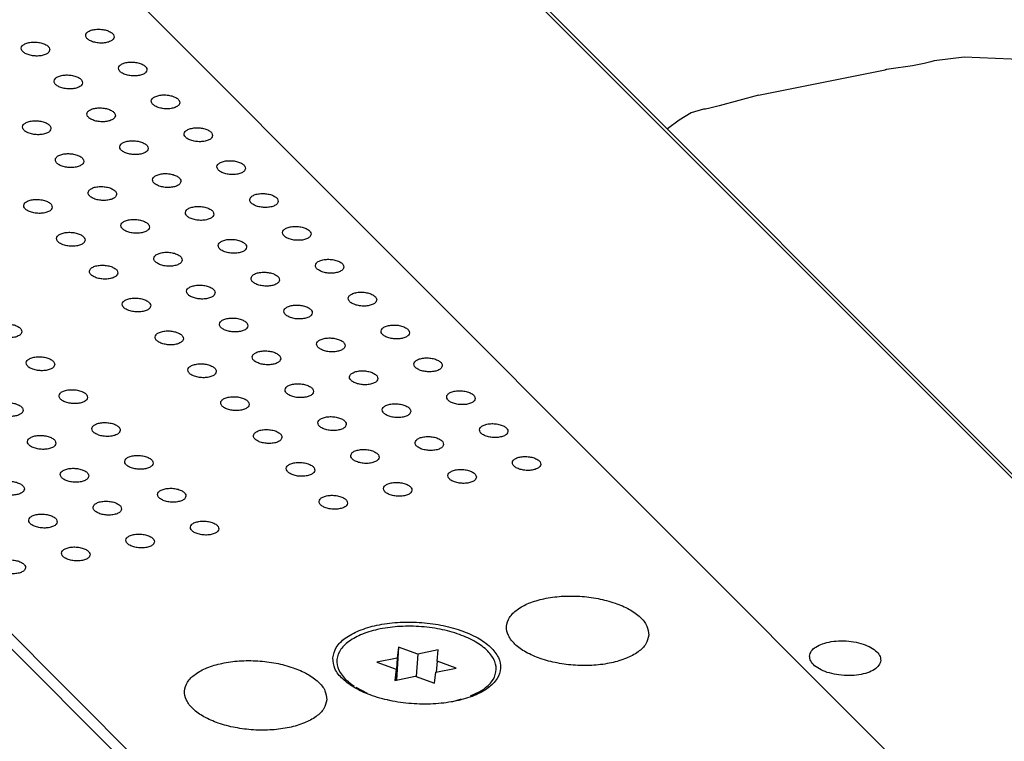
# Model space of a CAD drawing. Header units: inches. Extents: x 155 to 996, y 103 to 697.
# Tile 75 of 81: x 799 to 834, y 469 to 494. Entities that reach past the tile are written whole.
import ezdxf

# ---------------------------------------------------------------- set-up
doc = ezdxf.new("R2010")
doc.units = ezdxf.units.IN

# ---------------------------------------------------------------- blocks, each defined once
blk = doc.blocks.new('E8021-26512__42', base_point=(755.544, 434.652))
at = {"color": 7, "linetype": 'Continuous'}
blk.add_line((826.061, 445.397), (777.792, 493.713), dxfattribs=at)
blk = doc.blocks.new('E8021-66412_MUXIP01_6', base_point=(755.544, 434.652))
blk.add_blockref('E8021-26512__42', (755.544, 434.652))
blk = doc.blocks.new('E8021-24140', base_point=(199.013, 250.256))
at = {"color": 7, "linetype": 'Continuous'}
for p, q in [((732.973, 579.706), (944.082, 368.397)), ((944.918, 367.702), (733.809, 579.011))]:
    blk.add_line(p, q, dxfattribs=at)
blk.add_open_spline([(827.147, 472.096), (827.155, 472.035), (827.172, 471.903), (827.333, 471.736), (827.558, 471.597), (827.85, 471.489), (828.182, 471.423), (828.531, 471.401), (828.87, 471.427), (829.171, 471.497), (829.415, 471.608), (829.586, 471.754), (829.662, 471.94), (829.61, 472.135), (829.458, 472.301), (829.23, 472.441), (828.939, 472.548), (828.606, 472.615), (828.257, 472.636), (827.919, 472.611), (827.616, 472.54), (827.376, 472.429), (827.196, 472.284), (827.162, 472.154), (827.147, 472.096)], degree=3, knots=[0, 0, 0, 0, 0.178042, 0.393565, 0.660529, 0.97402, 1.318835, 1.674622, 2.019437, 2.332928, 2.599892, 2.815415, 2.993457, 3.171499, 3.387022, 3.653986, 3.967477, 4.312292, 4.668079, 5.012894, 5.326385, 5.593349, 5.808872, 5.986914, 5.986914, 5.986914, 5.986914], dxfattribs=at)
blk = doc.blocks.new('E6978-24992', base_point=(812.281, 434.756))
at = {"color": 7, "linetype": 'Continuous'}
for p, q in [((832.568, 493.094), (831.521, 492.968)), ((836.536, 492.926), (832.568, 493.094)), ((830.756, 492.797), (829.934, 492.675)), ((831.164, 492.873), (830.756, 492.797)), ((831.401, 492.931), (831.164, 492.873)), ((831.521, 492.968), (831.401, 492.931)), ((825.349, 491.764), (829.797, 492.656)), ((829.934, 492.675), (829.797, 492.656)), ((825.349, 491.764), (823.969, 491.388)), ((823.969, 491.388), (823.649, 491.309)), ((822.992, 491.141), (822.57, 490.885)), ((823.428, 491.269), (822.992, 491.141)), ((823.497, 491.279), (823.428, 491.269)), ((823.649, 491.309), (823.497, 491.279)), ((822.57, 490.885), (822.156, 490.581))]:
    blk.add_line(p, q, dxfattribs=at)
blk.add_open_spline([(829.797, 492.656), (829.81, 492.659), (829.837, 492.666), (829.862, 492.679), (829.875, 492.685)], degree=3, knots=[0, 0, 0, 0, 0.04125826, 0.08332157, 0.08332157, 0.08332157, 0.08332157], dxfattribs=at)
blk = doc.blocks.new('E8021-64140', base_point=(199.013, 250.256))
for name, p in [('E8021-24140', (199.013, 250.256)), ('E6978-24992', (812.281, 434.756))]:
    blk.add_blockref(name, p)
blk = doc.blocks.new('E8021-26512__46', base_point=(778.142, 439.185))
at = {"color": 7, "linetype": 'Continuous'}
for p, q in [((848.659, 449.93), (800.389, 498.245)), ((778.431, 493.607), (826.311, 445.681))]:
    blk.add_line(p, q, dxfattribs=at)
for points, knots in [([(802.743, 493.804), (802.737, 493.833), (802.724, 493.901), (802.628, 493.977), (802.501, 494.036), (802.343, 494.072), (802.174, 494.083), (802.013, 494.066), (801.878, 494.023), (801.779, 493.96), (801.732, 493.866), (801.767, 493.767), (801.857, 493.692), (801.986, 493.633), (802.144, 493.597), (802.313, 493.586), (802.475, 493.603), (802.608, 493.646), (802.712, 493.709), (802.733, 493.775), (802.743, 493.804)], [0, 0, 0, 0, 0.088201, 0.201564, 0.345167, 0.510862, 0.68451, 0.850206, 0.993808, 1.107172, 1.195372, 1.283573, 1.396937, 1.540539, 1.706235, 1.879883, 2.045578, 2.189181, 2.302544, 2.390745, 2.390745, 2.390745, 2.390745]), ([(800.483, 493.35), (800.477, 493.38), (800.465, 493.448), (800.368, 493.524), (800.241, 493.583), (800.083, 493.619), (799.914, 493.629), (799.753, 493.613), (799.618, 493.57), (799.519, 493.506), (799.472, 493.413), (799.507, 493.314), (799.598, 493.239), (799.727, 493.18), (799.884, 493.143), (800.053, 493.133), (800.215, 493.15), (800.348, 493.192), (800.453, 493.256), (800.474, 493.322), (800.483, 493.35)], [0, 0, 0, 0, 0.088201, 0.201564, 0.345167, 0.510862, 0.68451, 0.850206, 0.993808, 1.107172, 1.195372, 1.283573, 1.396937, 1.540539, 1.706235, 1.879883, 2.045578, 2.189181, 2.302544, 2.390745, 2.390745, 2.390745, 2.390745]), ([(803.894, 492.651), (803.889, 492.681), (803.876, 492.748), (803.78, 492.824), (803.653, 492.883), (803.494, 492.92), (803.326, 492.93), (803.165, 492.913), (803.029, 492.87), (802.931, 492.807), (802.884, 492.713), (802.919, 492.615), (803.009, 492.539), (803.138, 492.48), (803.296, 492.444), (803.464, 492.433), (803.626, 492.45), (803.759, 492.493), (803.864, 492.556), (803.885, 492.622), (803.894, 492.651)], [0, 0, 0, 0, 0.088201, 0.201564, 0.345167, 0.510862, 0.68451, 0.850206, 0.993808, 1.107172, 1.195372, 1.283573, 1.396937, 1.540539, 1.706235, 1.879883, 2.045578, 2.189181, 2.302544, 2.390745, 2.390745, 2.390745, 2.390745]), ([(801.634, 492.198), (801.629, 492.227), (801.616, 492.295), (801.52, 492.371), (801.393, 492.43), (801.235, 492.466), (801.066, 492.477), (800.905, 492.46), (800.77, 492.417), (800.671, 492.354), (800.624, 492.26), (800.659, 492.161), (800.749, 492.086), (800.878, 492.027), (801.036, 491.99), (801.205, 491.98), (801.366, 491.997), (801.499, 492.04), (801.604, 492.103), (801.625, 492.169), (801.634, 492.198)], [0, 0, 0, 0, 0.088201, 0.201564, 0.345167, 0.510862, 0.68451, 0.850206, 0.993808, 1.107172, 1.195372, 1.283573, 1.396937, 1.540539, 1.706235, 1.879883, 2.045578, 2.189181, 2.302544, 2.390745, 2.390745, 2.390745, 2.390745]), ([(805.046, 491.498), (805.04, 491.528), (805.028, 491.596), (804.931, 491.671), (804.805, 491.73), (804.646, 491.767), (804.478, 491.777), (804.316, 491.76), (804.181, 491.718), (804.082, 491.654), (804.035, 491.56), (804.07, 491.462), (804.161, 491.386), (804.29, 491.327), (804.448, 491.291), (804.616, 491.281), (804.778, 491.297), (804.911, 491.34), (805.016, 491.404), (805.037, 491.469), (805.046, 491.498)], [0, 0, 0, 0, 0.088201, 0.201564, 0.345167, 0.510862, 0.68451, 0.850206, 0.993808, 1.107172, 1.195372, 1.283573, 1.396937, 1.540539, 1.706235, 1.879883, 2.045578, 2.189181, 2.302544, 2.390745, 2.390745, 2.390745, 2.390745]), ([(802.786, 491.045), (802.781, 491.075), (802.768, 491.142), (802.672, 491.218), (802.545, 491.277), (802.386, 491.314), (802.218, 491.324), (802.057, 491.307), (801.921, 491.264), (801.822, 491.201), (801.776, 491.107), (801.811, 491.009), (801.901, 490.933), (802.03, 490.874), (802.188, 490.838), (802.356, 490.827), (802.518, 490.844), (802.651, 490.887), (802.756, 490.95), (802.777, 491.016), (802.786, 491.045)], [0, 0, 0, 0, 0.088201, 0.201564, 0.345167, 0.510862, 0.68451, 0.850206, 0.993808, 1.107172, 1.195372, 1.283573, 1.396937, 1.540539, 1.706235, 1.879883, 2.045578, 2.189181, 2.302544, 2.390745, 2.390745, 2.390745, 2.390745]), ([(800.526, 490.592), (800.521, 490.621), (800.508, 490.689), (800.412, 490.765), (800.285, 490.824), (800.126, 490.86), (799.958, 490.871), (799.797, 490.854), (799.662, 490.811), (799.563, 490.747), (799.516, 490.654), (799.551, 490.555), (799.641, 490.48), (799.77, 490.421), (799.928, 490.384), (800.096, 490.374), (800.258, 490.391), (800.391, 490.434), (800.496, 490.497), (800.517, 490.563), (800.526, 490.592)], [0, 0, 0, 0, 0.088201, 0.201564, 0.345167, 0.510862, 0.68451, 0.850206, 0.993808, 1.107172, 1.195372, 1.283573, 1.396937, 1.540539, 1.706235, 1.879883, 2.045578, 2.189181, 2.302544, 2.390745, 2.390745, 2.390745, 2.390745]), ([(806.198, 490.345), (806.192, 490.375), (806.179, 490.443), (806.083, 490.519), (805.956, 490.578), (805.798, 490.614), (805.629, 490.624), (805.468, 490.608), (805.333, 490.565), (805.234, 490.501), (805.187, 490.408), (805.222, 490.309), (805.312, 490.234), (805.441, 490.175), (805.599, 490.138), (805.768, 490.128), (805.93, 490.145), (806.063, 490.187), (806.167, 490.251), (806.188, 490.317), (806.198, 490.345)], [0, 0, 0, 0, 0.088201, 0.201564, 0.345167, 0.510862, 0.68451, 0.850206, 0.993808, 1.107172, 1.195372, 1.283573, 1.396937, 1.540539, 1.706235, 1.879883, 2.045578, 2.189181, 2.302544, 2.390745, 2.390745, 2.390745, 2.390745]), ([(803.938, 489.892), (803.932, 489.922), (803.92, 489.99), (803.823, 490.065), (803.696, 490.124), (803.538, 490.161), (803.369, 490.171), (803.208, 490.154), (803.073, 490.112), (802.974, 490.048), (802.927, 489.954), (802.962, 489.856), (803.053, 489.78), (803.182, 489.721), (803.339, 489.685), (803.508, 489.675), (803.67, 489.691), (803.803, 489.734), (803.908, 489.797), (803.929, 489.863), (803.938, 489.892)], [0, 0, 0, 0, 0.088201, 0.201564, 0.345167, 0.510862, 0.68451, 0.850206, 0.993808, 1.107172, 1.195372, 1.283573, 1.396937, 1.540539, 1.706235, 1.879883, 2.045578, 2.189181, 2.302544, 2.390745, 2.390745, 2.390745, 2.390745]), ([(801.678, 489.439), (801.672, 489.469), (801.66, 489.536), (801.563, 489.612), (801.437, 489.671), (801.278, 489.708), (801.11, 489.718), (800.949, 489.701), (800.813, 489.658), (800.714, 489.595), (800.667, 489.501), (800.703, 489.403), (800.793, 489.327), (800.922, 489.268), (801.08, 489.232), (801.248, 489.221), (801.41, 489.238), (801.543, 489.281), (801.648, 489.344), (801.669, 489.41), (801.678, 489.439)], [0, 0, 0, 0, 0.088201, 0.201564, 0.345167, 0.510862, 0.68451, 0.850206, 0.993808, 1.107172, 1.195372, 1.283573, 1.396937, 1.540539, 1.706235, 1.879883, 2.045578, 2.189181, 2.302544, 2.390745, 2.390745, 2.390745, 2.390745]), ([(807.349, 489.193), (807.344, 489.222), (807.331, 489.29), (807.235, 489.366), (807.108, 489.425), (806.949, 489.461), (806.781, 489.472), (806.62, 489.455), (806.484, 489.412), (806.386, 489.349), (806.339, 489.255), (806.374, 489.156), (806.464, 489.081), (806.593, 489.022), (806.751, 488.985), (806.919, 488.975), (807.081, 488.992), (807.214, 489.035), (807.319, 489.098), (807.34, 489.164), (807.349, 489.193)], [0, 0, 0, 0, 0.088201, 0.201564, 0.345167, 0.510862, 0.68451, 0.850206, 0.993808, 1.107172, 1.195372, 1.283573, 1.396937, 1.540539, 1.706235, 1.879883, 2.045578, 2.189181, 2.302544, 2.390745, 2.390745, 2.390745, 2.390745]), ([(805.089, 488.739), (805.084, 488.769), (805.071, 488.837), (804.975, 488.913), (804.848, 488.972), (804.69, 489.008), (804.521, 489.018), (804.36, 489.002), (804.225, 488.959), (804.126, 488.895), (804.079, 488.802), (804.114, 488.703), (804.204, 488.628), (804.333, 488.569), (804.491, 488.532), (804.66, 488.522), (804.821, 488.539), (804.954, 488.581), (805.059, 488.645), (805.08, 488.711), (805.089, 488.739)], [0, 0, 0, 0, 0.088201, 0.201564, 0.345167, 0.510862, 0.68451, 0.850206, 0.993808, 1.107172, 1.195372, 1.283573, 1.396937, 1.540539, 1.706235, 1.879883, 2.045578, 2.189181, 2.302544, 2.390745, 2.390745, 2.390745, 2.390745]), ([(802.83, 488.286), (802.824, 488.316), (802.811, 488.384), (802.715, 488.459), (802.588, 488.518), (802.43, 488.555), (802.261, 488.565), (802.1, 488.548), (801.965, 488.506), (801.866, 488.442), (801.819, 488.348), (801.854, 488.25), (801.944, 488.174), (802.073, 488.115), (802.231, 488.079), (802.4, 488.069), (802.562, 488.085), (802.695, 488.128), (802.8, 488.191), (802.821, 488.257), (802.83, 488.286)], [0, 0, 0, 0, 0.088201, 0.201564, 0.345167, 0.510862, 0.68451, 0.850206, 0.993808, 1.107172, 1.195372, 1.283573, 1.396937, 1.540539, 1.706235, 1.879883, 2.045578, 2.189181, 2.302544, 2.390745, 2.390745, 2.390745, 2.390745]), ([(808.501, 488.04), (808.495, 488.07), (808.483, 488.137), (808.386, 488.213), (808.26, 488.272), (808.101, 488.309), (807.933, 488.319), (807.771, 488.302), (807.636, 488.259), (807.537, 488.196), (807.49, 488.102), (807.525, 488.004), (807.616, 487.928), (807.745, 487.869), (807.903, 487.833), (808.071, 487.822), (808.233, 487.839), (808.366, 487.882), (808.471, 487.945), (808.492, 488.011), (808.501, 488.04)], [0, 0, 0, 0, 0.088201, 0.201564, 0.345167, 0.510862, 0.68451, 0.850206, 0.993808, 1.107172, 1.195372, 1.283573, 1.396937, 1.540539, 1.706235, 1.879883, 2.045578, 2.189181, 2.302544, 2.390745, 2.390745, 2.390745, 2.390745]), ([(800.57, 487.833), (800.564, 487.862), (800.552, 487.93), (800.455, 488.006), (800.329, 488.065), (800.17, 488.101), (800.002, 488.112), (799.84, 488.095), (799.705, 488.052), (799.606, 487.989), (799.559, 487.895), (799.594, 487.796), (799.685, 487.721), (799.814, 487.662), (799.972, 487.626), (800.14, 487.615), (800.302, 487.632), (800.435, 487.675), (800.54, 487.738), (800.561, 487.804), (800.57, 487.833)], [0, 0, 0, 0, 0.088201, 0.201564, 0.345167, 0.510862, 0.68451, 0.850206, 0.993808, 1.107172, 1.195372, 1.283573, 1.396937, 1.540539, 1.706235, 1.879883, 2.045578, 2.189181, 2.302544, 2.390745, 2.390745, 2.390745, 2.390745]), ([(806.241, 487.587), (806.236, 487.616), (806.223, 487.684), (806.127, 487.76), (806, 487.819), (805.841, 487.855), (805.673, 487.866), (805.512, 487.849), (805.376, 487.806), (805.277, 487.742), (805.231, 487.649), (805.266, 487.55), (805.356, 487.475), (805.485, 487.416), (805.643, 487.379), (805.811, 487.369), (805.973, 487.386), (806.106, 487.429), (806.211, 487.492), (806.232, 487.558), (806.241, 487.587)], [0, 0, 0, 0, 0.088201, 0.201564, 0.345167, 0.510862, 0.68451, 0.850206, 0.993808, 1.107172, 1.195372, 1.283573, 1.396937, 1.540539, 1.706235, 1.879883, 2.045578, 2.189181, 2.302544, 2.390745, 2.390745, 2.390745, 2.390745]), ([(803.981, 487.133), (803.976, 487.163), (803.963, 487.231), (803.867, 487.307), (803.74, 487.365), (803.581, 487.402), (803.413, 487.412), (803.252, 487.396), (803.117, 487.353), (803.018, 487.289), (802.971, 487.196), (803.006, 487.097), (803.096, 487.022), (803.225, 486.963), (803.383, 486.926), (803.551, 486.916), (803.713, 486.933), (803.846, 486.975), (803.951, 487.039), (803.972, 487.104), (803.981, 487.133)], [0, 0, 0, 0, 0.088201, 0.201564, 0.345167, 0.510862, 0.68451, 0.850206, 0.993808, 1.107172, 1.195372, 1.283573, 1.396937, 1.540539, 1.706235, 1.879883, 2.045578, 2.189181, 2.302544, 2.390745, 2.390745, 2.390745, 2.390745]), ([(801.722, 486.68), (801.716, 486.71), (801.703, 486.778), (801.607, 486.853), (801.48, 486.912), (801.322, 486.949), (801.153, 486.959), (800.992, 486.942), (800.857, 486.9), (800.758, 486.836), (800.711, 486.742), (800.746, 486.644), (800.836, 486.568), (800.965, 486.509), (801.123, 486.473), (801.292, 486.462), (801.454, 486.479), (801.587, 486.522), (801.691, 486.585), (801.712, 486.651), (801.722, 486.68)], [0, 0, 0, 0, 0.088201, 0.201564, 0.345167, 0.510862, 0.68451, 0.850206, 0.993808, 1.107172, 1.195372, 1.283573, 1.396937, 1.540539, 1.706235, 1.879883, 2.045578, 2.189181, 2.302544, 2.390745, 2.390745, 2.390745, 2.390745]), ([(809.653, 486.887), (809.647, 486.917), (809.634, 486.985), (809.538, 487.06), (809.411, 487.119), (809.253, 487.156), (809.084, 487.166), (808.923, 487.149), (808.788, 487.107), (808.689, 487.043), (808.642, 486.949), (808.677, 486.851), (808.767, 486.775), (808.896, 486.716), (809.054, 486.68), (809.223, 486.67), (809.384, 486.686), (809.518, 486.729), (809.622, 486.792), (809.643, 486.858), (809.653, 486.887)], [0, 0, 0, 0, 0.088201, 0.201564, 0.345167, 0.510862, 0.68451, 0.850206, 0.993808, 1.107172, 1.195372, 1.283573, 1.396937, 1.540539, 1.706235, 1.879883, 2.045578, 2.189181, 2.302544, 2.390745, 2.390745, 2.390745, 2.390745]), ([(807.393, 486.434), (807.387, 486.464), (807.375, 486.531), (807.278, 486.607), (807.151, 486.666), (806.993, 486.703), (806.824, 486.713), (806.663, 486.696), (806.528, 486.653), (806.429, 486.59), (806.382, 486.496), (806.417, 486.398), (806.508, 486.322), (806.637, 486.263), (806.794, 486.227), (806.963, 486.216), (807.125, 486.233), (807.258, 486.276), (807.363, 486.339), (807.384, 486.405), (807.393, 486.434)], [0, 0, 0, 0, 0.088201, 0.201564, 0.345167, 0.510862, 0.68451, 0.850206, 0.993808, 1.107172, 1.195372, 1.283573, 1.396937, 1.540539, 1.706235, 1.879883, 2.045578, 2.189181, 2.302544, 2.390745, 2.390745, 2.390745, 2.390745]), ([(805.133, 485.981), (805.127, 486.01), (805.115, 486.078), (805.018, 486.154), (804.892, 486.213), (804.733, 486.249), (804.565, 486.26), (804.404, 486.243), (804.268, 486.2), (804.169, 486.136), (804.122, 486.043), (804.158, 485.944), (804.248, 485.869), (804.377, 485.81), (804.535, 485.773), (804.703, 485.763), (804.865, 485.78), (804.998, 485.823), (805.103, 485.886), (805.124, 485.952), (805.133, 485.981)], [0, 0, 0, 0, 0.088201, 0.201564, 0.345167, 0.510862, 0.68451, 0.850206, 0.993808, 1.107172, 1.195372, 1.283573, 1.396937, 1.540539, 1.706235, 1.879883, 2.045578, 2.189181, 2.302544, 2.390745, 2.390745, 2.390745, 2.390745]), ([(802.873, 485.527), (802.868, 485.557), (802.855, 485.625), (802.759, 485.701), (802.632, 485.759), (802.473, 485.796), (802.305, 485.806), (802.144, 485.79), (802.008, 485.747), (801.91, 485.683), (801.863, 485.59), (801.898, 485.491), (801.988, 485.416), (802.117, 485.357), (802.275, 485.32), (802.443, 485.31), (802.605, 485.326), (802.738, 485.369), (802.843, 485.433), (802.864, 485.498), (802.873, 485.527)], [0, 0, 0, 0, 0.088201, 0.201564, 0.345167, 0.510862, 0.68451, 0.850206, 0.993808, 1.107172, 1.195372, 1.283573, 1.396937, 1.540539, 1.706235, 1.879883, 2.045578, 2.189181, 2.302544, 2.390745, 2.390745, 2.390745, 2.390745]), ([(810.804, 485.734), (810.799, 485.764), (810.786, 485.832), (810.69, 485.908), (810.563, 485.967), (810.404, 486.003), (810.236, 486.013), (810.075, 485.997), (809.939, 485.954), (809.841, 485.89), (809.794, 485.797), (809.829, 485.698), (809.919, 485.623), (810.048, 485.564), (810.206, 485.527), (810.374, 485.517), (810.536, 485.534), (810.669, 485.576), (810.774, 485.64), (810.795, 485.706), (810.804, 485.734)], [0, 0, 0, 0, 0.088201, 0.201564, 0.345167, 0.510862, 0.68451, 0.850206, 0.993808, 1.107172, 1.195372, 1.283573, 1.396937, 1.540539, 1.706235, 1.879883, 2.045578, 2.189181, 2.302544, 2.390745, 2.390745, 2.390745, 2.390745]), ([(808.544, 485.281), (808.539, 485.311), (808.526, 485.379), (808.43, 485.454), (808.303, 485.513), (808.145, 485.55), (807.976, 485.56), (807.815, 485.543), (807.68, 485.501), (807.581, 485.437), (807.534, 485.343), (807.569, 485.245), (807.659, 485.169), (807.788, 485.11), (807.946, 485.074), (808.115, 485.064), (808.276, 485.08), (808.409, 485.123), (808.514, 485.186), (808.535, 485.252), (808.544, 485.281)], [0, 0, 0, 0, 0.088201, 0.201564, 0.345167, 0.510862, 0.68451, 0.850206, 0.993808, 1.107172, 1.195372, 1.283573, 1.396937, 1.540539, 1.706235, 1.879883, 2.045578, 2.189181, 2.302544, 2.390745, 2.390745, 2.390745, 2.390745]), ([(806.285, 484.828), (806.279, 484.857), (806.266, 484.925), (806.17, 485.001), (806.043, 485.06), (805.885, 485.096), (805.716, 485.107), (805.555, 485.09), (805.42, 485.047), (805.321, 484.984), (805.274, 484.89), (805.309, 484.791), (805.399, 484.716), (805.528, 484.657), (805.686, 484.621), (805.855, 484.61), (806.017, 484.627), (806.15, 484.67), (806.255, 484.733), (806.276, 484.799), (806.285, 484.828)], [0, 0, 0, 0, 0.088201, 0.201564, 0.345167, 0.510862, 0.68451, 0.850206, 0.993808, 1.107172, 1.195372, 1.283573, 1.396937, 1.540539, 1.706235, 1.879883, 2.045578, 2.189181, 2.302544, 2.390745, 2.390745, 2.390745, 2.390745]), ([(811.956, 484.582), (811.95, 484.611), (811.938, 484.679), (811.841, 484.755), (811.715, 484.814), (811.556, 484.85), (811.388, 484.861), (811.226, 484.844), (811.091, 484.801), (810.992, 484.737), (810.945, 484.644), (810.98, 484.545), (811.071, 484.47), (811.2, 484.411), (811.358, 484.374), (811.526, 484.364), (811.688, 484.381), (811.821, 484.424), (811.926, 484.487), (811.947, 484.553), (811.956, 484.582)], [0, 0, 0, 0, 0.088201, 0.201564, 0.345167, 0.510862, 0.68451, 0.850206, 0.993808, 1.107172, 1.195372, 1.283573, 1.396937, 1.540539, 1.706235, 1.879883, 2.045578, 2.189181, 2.302544, 2.390745, 2.390745, 2.390745, 2.390745]), ([(804.025, 484.374), (804.019, 484.404), (804.007, 484.472), (803.91, 484.548), (803.784, 484.607), (803.625, 484.643), (803.457, 484.654), (803.295, 484.637), (803.16, 484.594), (803.061, 484.53), (803.014, 484.437), (803.049, 484.338), (803.14, 484.263), (803.269, 484.204), (803.427, 484.167), (803.595, 484.157), (803.757, 484.174), (803.89, 484.217), (803.995, 484.28), (804.016, 484.346), (804.025, 484.374)], [0, 0, 0, 0, 0.088201, 0.201564, 0.345167, 0.510862, 0.68451, 0.850206, 0.993808, 1.107172, 1.195372, 1.283573, 1.396937, 1.540539, 1.706235, 1.879883, 2.045578, 2.189181, 2.302544, 2.390745, 2.390745, 2.390745, 2.390745]), ([(809.696, 484.128), (809.691, 484.158), (809.678, 484.226), (809.582, 484.302), (809.455, 484.36), (809.296, 484.397), (809.128, 484.407), (808.967, 484.391), (808.831, 484.348), (808.732, 484.284), (808.686, 484.191), (808.721, 484.092), (808.811, 484.017), (808.94, 483.958), (809.098, 483.921), (809.266, 483.911), (809.428, 483.928), (809.561, 483.97), (809.666, 484.034), (809.687, 484.099), (809.696, 484.128)], [0, 0, 0, 0, 0.088201, 0.201564, 0.345167, 0.510862, 0.68451, 0.850206, 0.993808, 1.107172, 1.195372, 1.283573, 1.396937, 1.540539, 1.706235, 1.879883, 2.045578, 2.189181, 2.302544, 2.390745, 2.390745, 2.390745, 2.390745]), ([(799.505, 483.468), (799.5, 483.498), (799.487, 483.565), (799.391, 483.641), (799.264, 483.7), (799.105, 483.737), (798.937, 483.747), (798.776, 483.73), (798.641, 483.688), (798.542, 483.624), (798.495, 483.53), (798.53, 483.432), (798.62, 483.356), (798.749, 483.297), (798.907, 483.261), (799.076, 483.25), (799.237, 483.267), (799.37, 483.31), (799.475, 483.373), (799.496, 483.439), (799.505, 483.468)], [0, 0, 0, 0, 0.088201, 0.201564, 0.345167, 0.510862, 0.68451, 0.850206, 0.993808, 1.107172, 1.195372, 1.283573, 1.396937, 1.540539, 1.706235, 1.879883, 2.045578, 2.189181, 2.302544, 2.390745, 2.390745, 2.390745, 2.390745]), ([(807.436, 483.675), (807.431, 483.705), (807.418, 483.773), (807.322, 483.848), (807.195, 483.907), (807.036, 483.944), (806.868, 483.954), (806.707, 483.937), (806.572, 483.895), (806.473, 483.831), (806.426, 483.737), (806.461, 483.639), (806.551, 483.563), (806.68, 483.504), (806.838, 483.468), (807.006, 483.457), (807.168, 483.474), (807.301, 483.517), (807.406, 483.58), (807.427, 483.646), (807.436, 483.675)], [0, 0, 0, 0, 0.088201, 0.201564, 0.345167, 0.510862, 0.68451, 0.850206, 0.993808, 1.107172, 1.195372, 1.283573, 1.396937, 1.540539, 1.706235, 1.879883, 2.045578, 2.189181, 2.302544, 2.390745, 2.390745, 2.390745, 2.390745]), ([(805.177, 483.222), (805.171, 483.251), (805.158, 483.319), (805.062, 483.395), (804.935, 483.454), (804.777, 483.49), (804.608, 483.501), (804.447, 483.484), (804.312, 483.441), (804.213, 483.378), (804.166, 483.284), (804.201, 483.185), (804.291, 483.11), (804.42, 483.051), (804.578, 483.015), (804.747, 483.004), (804.909, 483.021), (805.042, 483.064), (805.146, 483.127), (805.167, 483.193), (805.177, 483.222)], [0, 0, 0, 0, 0.088201, 0.201564, 0.345167, 0.510862, 0.68451, 0.850206, 0.993808, 1.107172, 1.195372, 1.283573, 1.396937, 1.540539, 1.706235, 1.879883, 2.045578, 2.189181, 2.302544, 2.390745, 2.390745, 2.390745, 2.390745]), ([(813.108, 483.429), (813.102, 483.459), (813.089, 483.526), (812.993, 483.602), (812.866, 483.661), (812.708, 483.698), (812.539, 483.708), (812.378, 483.691), (812.243, 483.648), (812.144, 483.585), (812.097, 483.491), (812.132, 483.393), (812.222, 483.317), (812.351, 483.258), (812.509, 483.222), (812.678, 483.211), (812.839, 483.228), (812.973, 483.271), (813.077, 483.334), (813.098, 483.4), (813.108, 483.429)], [0, 0, 0, 0, 0.088201, 0.201564, 0.345167, 0.510862, 0.68451, 0.850206, 0.993808, 1.107172, 1.195372, 1.283573, 1.396937, 1.540539, 1.706235, 1.879883, 2.045578, 2.189181, 2.302544, 2.390745, 2.390745, 2.390745, 2.390745]), ([(810.848, 482.976), (810.842, 483.005), (810.83, 483.073), (810.733, 483.149), (810.606, 483.208), (810.448, 483.244), (810.279, 483.255), (810.118, 483.238), (809.983, 483.195), (809.884, 483.131), (809.837, 483.038), (809.872, 482.939), (809.963, 482.864), (810.092, 482.805), (810.249, 482.768), (810.418, 482.758), (810.58, 482.775), (810.713, 482.818), (810.818, 482.881), (810.839, 482.947), (810.848, 482.976)], [0, 0, 0, 0, 0.088201, 0.201564, 0.345167, 0.510862, 0.68451, 0.850206, 0.993808, 1.107172, 1.195372, 1.283573, 1.396937, 1.540539, 1.706235, 1.879883, 2.045578, 2.189181, 2.302544, 2.390745, 2.390745, 2.390745, 2.390745]), ([(808.588, 482.522), (808.582, 482.552), (808.57, 482.62), (808.473, 482.696), (808.347, 482.754), (808.188, 482.791), (808.02, 482.801), (807.859, 482.785), (807.723, 482.742), (807.624, 482.678), (807.577, 482.585), (807.613, 482.486), (807.703, 482.411), (807.832, 482.352), (807.99, 482.315), (808.158, 482.305), (808.32, 482.321), (808.453, 482.364), (808.558, 482.428), (808.579, 482.493), (808.588, 482.522)], [0, 0, 0, 0, 0.088201, 0.201564, 0.345167, 0.510862, 0.68451, 0.850206, 0.993808, 1.107172, 1.195372, 1.283573, 1.396937, 1.540539, 1.706235, 1.879883, 2.045578, 2.189181, 2.302544, 2.390745, 2.390745, 2.390745, 2.390745]), ([(800.657, 482.315), (800.651, 482.345), (800.639, 482.413), (800.542, 482.488), (800.416, 482.547), (800.257, 482.584), (800.089, 482.594), (799.928, 482.577), (799.792, 482.535), (799.693, 482.471), (799.646, 482.377), (799.682, 482.279), (799.772, 482.203), (799.901, 482.144), (800.059, 482.108), (800.227, 482.098), (800.389, 482.114), (800.522, 482.157), (800.627, 482.221), (800.648, 482.286), (800.657, 482.315)], [0, 0, 0, 0, 0.088201, 0.201564, 0.345167, 0.510862, 0.68451, 0.850206, 0.993808, 1.107172, 1.195372, 1.283573, 1.396937, 1.540539, 1.706235, 1.879883, 2.045578, 2.189181, 2.302544, 2.390745, 2.390745, 2.390745, 2.390745]), ([(806.328, 482.069), (806.323, 482.099), (806.31, 482.167), (806.214, 482.242), (806.087, 482.301), (805.928, 482.338), (805.76, 482.348), (805.599, 482.331), (805.463, 482.289), (805.365, 482.225), (805.318, 482.131), (805.353, 482.033), (805.443, 481.957), (805.572, 481.898), (805.73, 481.862), (805.898, 481.851), (806.06, 481.868), (806.193, 481.911), (806.298, 481.974), (806.319, 482.04), (806.328, 482.069)], [0, 0, 0, 0, 0.088201, 0.201564, 0.345167, 0.510862, 0.68451, 0.850206, 0.993808, 1.107172, 1.195372, 1.283573, 1.396937, 1.540539, 1.706235, 1.879883, 2.045578, 2.189181, 2.302544, 2.390745, 2.390745, 2.390745, 2.390745]), ([(814.259, 482.276), (814.254, 482.306), (814.241, 482.374), (814.145, 482.449), (814.018, 482.508), (813.859, 482.545), (813.691, 482.555), (813.53, 482.538), (813.394, 482.496), (813.296, 482.432), (813.249, 482.338), (813.284, 482.24), (813.374, 482.164), (813.503, 482.105), (813.661, 482.069), (813.829, 482.059), (813.991, 482.075), (814.124, 482.118), (814.229, 482.181), (814.25, 482.247), (814.259, 482.276)], [0, 0, 0, 0, 0.088201, 0.201564, 0.345167, 0.510862, 0.68451, 0.850206, 0.993808, 1.107172, 1.195372, 1.283573, 1.396937, 1.540539, 1.706235, 1.879883, 2.045578, 2.189181, 2.302544, 2.390745, 2.390745, 2.390745, 2.390745]), ([(811.999, 481.823), (811.994, 481.852), (811.981, 481.92), (811.885, 481.996), (811.758, 482.055), (811.6, 482.091), (811.431, 482.102), (811.27, 482.085), (811.135, 482.042), (811.036, 481.979), (810.989, 481.885), (811.024, 481.786), (811.114, 481.711), (811.243, 481.652), (811.401, 481.616), (811.57, 481.605), (811.731, 481.622), (811.864, 481.665), (811.969, 481.728), (811.99, 481.794), (811.999, 481.823)], [0, 0, 0, 0, 0.088201, 0.201564, 0.345167, 0.510862, 0.68451, 0.850206, 0.993808, 1.107172, 1.195372, 1.283573, 1.396937, 1.540539, 1.706235, 1.879883, 2.045578, 2.189181, 2.302544, 2.390745, 2.390745, 2.390745, 2.390745]), ([(801.809, 481.162), (801.803, 481.192), (801.79, 481.26), (801.694, 481.336), (801.567, 481.395), (801.409, 481.431), (801.24, 481.441), (801.079, 481.425), (800.944, 481.382), (800.845, 481.318), (800.798, 481.225), (800.833, 481.126), (800.923, 481.051), (801.053, 480.992), (801.21, 480.955), (801.379, 480.945), (801.541, 480.962), (801.674, 481.004), (801.779, 481.068), (801.8, 481.134), (801.809, 481.162)], [0, 0, 0, 0, 0.088201, 0.201564, 0.345167, 0.510862, 0.68451, 0.850206, 0.993808, 1.107172, 1.195372, 1.283573, 1.396937, 1.540539, 1.706235, 1.879883, 2.045578, 2.189181, 2.302544, 2.390745, 2.390745, 2.390745, 2.390745]), ([(809.74, 481.369), (809.734, 481.399), (809.721, 481.467), (809.625, 481.543), (809.498, 481.602), (809.34, 481.638), (809.171, 481.649), (809.01, 481.632), (808.875, 481.589), (808.776, 481.525), (808.729, 481.432), (808.764, 481.333), (808.854, 481.258), (808.983, 481.199), (809.141, 481.162), (809.31, 481.152), (809.472, 481.169), (809.605, 481.212), (809.71, 481.275), (809.731, 481.341), (809.74, 481.369)], [0, 0, 0, 0, 0.088201, 0.201564, 0.345167, 0.510862, 0.68451, 0.850206, 0.993808, 1.107172, 1.195372, 1.283573, 1.396937, 1.540539, 1.706235, 1.879883, 2.045578, 2.189181, 2.302544, 2.390745, 2.390745, 2.390745, 2.390745]), ([(815.411, 481.123), (815.405, 481.153), (815.393, 481.221), (815.296, 481.297), (815.17, 481.355), (815.011, 481.392), (814.843, 481.402), (814.681, 481.386), (814.546, 481.343), (814.447, 481.279), (814.4, 481.186), (814.435, 481.087), (814.526, 481.012), (814.655, 480.953), (814.813, 480.916), (814.981, 480.906), (815.143, 480.923), (815.276, 480.965), (815.381, 481.029), (815.402, 481.094), (815.411, 481.123)], [0, 0, 0, 0, 0.088201, 0.201564, 0.345167, 0.510862, 0.68451, 0.850206, 0.993808, 1.107172, 1.195372, 1.283573, 1.396937, 1.540539, 1.706235, 1.879883, 2.045578, 2.189181, 2.302544, 2.390745, 2.390745, 2.390745, 2.390745]), ([(799.549, 480.709), (799.543, 480.739), (799.531, 480.807), (799.434, 480.882), (799.308, 480.941), (799.149, 480.978), (798.981, 480.988), (798.819, 480.971), (798.684, 480.929), (798.585, 480.865), (798.538, 480.771), (798.573, 480.673), (798.664, 480.597), (798.793, 480.538), (798.951, 480.502), (799.119, 480.492), (799.281, 480.508), (799.414, 480.551), (799.519, 480.614), (799.54, 480.68), (799.549, 480.709)], [0, 0, 0, 0, 0.088201, 0.201564, 0.345167, 0.510862, 0.68451, 0.850206, 0.993808, 1.107172, 1.195372, 1.283573, 1.396937, 1.540539, 1.706235, 1.879883, 2.045578, 2.189181, 2.302544, 2.390745, 2.390745, 2.390745, 2.390745]), ([(807.48, 480.916), (807.474, 480.946), (807.462, 481.014), (807.365, 481.09), (807.239, 481.148), (807.08, 481.185), (806.912, 481.195), (806.75, 481.178), (806.615, 481.136), (806.516, 481.072), (806.469, 480.979), (806.504, 480.88), (806.595, 480.805), (806.724, 480.746), (806.882, 480.709), (807.05, 480.699), (807.212, 480.715), (807.345, 480.758), (807.45, 480.822), (807.471, 480.887), (807.48, 480.916)], [0, 0, 0, 0, 0.088201, 0.201564, 0.345167, 0.510862, 0.68451, 0.850206, 0.993808, 1.107172, 1.195372, 1.283573, 1.396937, 1.540539, 1.706235, 1.879883, 2.045578, 2.189181, 2.302544, 2.390745, 2.390745, 2.390745, 2.390745]), ([(813.151, 480.67), (813.146, 480.7), (813.133, 480.768), (813.037, 480.843), (812.91, 480.902), (812.751, 480.939), (812.583, 480.949), (812.422, 480.932), (812.286, 480.89), (812.187, 480.826), (812.141, 480.732), (812.176, 480.634), (812.266, 480.558), (812.395, 480.499), (812.553, 480.463), (812.721, 480.452), (812.883, 480.469), (813.016, 480.512), (813.121, 480.575), (813.142, 480.641), (813.151, 480.67)], [0, 0, 0, 0, 0.088201, 0.201564, 0.345167, 0.510862, 0.68451, 0.850206, 0.993808, 1.107172, 1.195372, 1.283573, 1.396937, 1.540539, 1.706235, 1.879883, 2.045578, 2.189181, 2.302544, 2.390745, 2.390745, 2.390745, 2.390745]), ([(802.96, 480.01), (802.955, 480.039), (802.942, 480.107), (802.846, 480.183), (802.719, 480.242), (802.56, 480.278), (802.392, 480.289), (802.231, 480.272), (802.096, 480.229), (801.997, 480.166), (801.95, 480.072), (801.985, 479.973), (802.075, 479.898), (802.204, 479.839), (802.362, 479.802), (802.53, 479.792), (802.692, 479.809), (802.825, 479.852), (802.93, 479.915), (802.951, 479.981), (802.96, 480.01)], [0, 0, 0, 0, 0.088201, 0.201564, 0.345167, 0.510862, 0.68451, 0.850206, 0.993808, 1.107172, 1.195372, 1.283573, 1.396937, 1.540539, 1.706235, 1.879883, 2.045578, 2.189181, 2.302544, 2.390745, 2.390745, 2.390745, 2.390745]), ([(810.891, 480.217), (810.886, 480.246), (810.873, 480.314), (810.777, 480.39), (810.65, 480.449), (810.491, 480.485), (810.323, 480.496), (810.162, 480.479), (810.027, 480.436), (809.928, 480.373), (809.881, 480.279), (809.916, 480.18), (810.006, 480.105), (810.135, 480.046), (810.293, 480.01), (810.461, 479.999), (810.623, 480.016), (810.756, 480.059), (810.861, 480.122), (810.882, 480.188), (810.891, 480.217)], [0, 0, 0, 0, 0.088201, 0.201564, 0.345167, 0.510862, 0.68451, 0.850206, 0.993808, 1.107172, 1.195372, 1.283573, 1.396937, 1.540539, 1.706235, 1.879883, 2.045578, 2.189181, 2.302544, 2.390745, 2.390745, 2.390745, 2.390745]), ([(808.632, 479.763), (808.626, 479.793), (808.613, 479.861), (808.517, 479.937), (808.39, 479.996), (808.232, 480.032), (808.063, 480.043), (807.902, 480.026), (807.767, 479.983), (807.668, 479.919), (807.621, 479.826), (807.656, 479.727), (807.746, 479.652), (807.875, 479.593), (808.033, 479.556), (808.202, 479.546), (808.364, 479.563), (808.497, 479.605), (808.601, 479.669), (808.622, 479.735), (808.632, 479.763)], [0, 0, 0, 0, 0.088201, 0.201564, 0.345167, 0.510862, 0.68451, 0.850206, 0.993808, 1.107172, 1.195372, 1.283573, 1.396937, 1.540539, 1.706235, 1.879883, 2.045578, 2.189181, 2.302544, 2.390745, 2.390745, 2.390745, 2.390745]), ([(816.563, 479.971), (816.557, 480), (816.544, 480.068), (816.448, 480.144), (816.321, 480.203), (816.163, 480.239), (815.994, 480.25), (815.833, 480.233), (815.698, 480.19), (815.599, 480.126), (815.552, 480.033), (815.587, 479.934), (815.677, 479.859), (815.806, 479.8), (815.964, 479.763), (816.133, 479.753), (816.294, 479.77), (816.428, 479.813), (816.532, 479.876), (816.553, 479.942), (816.563, 479.971)], [0, 0, 0, 0, 0.088201, 0.201564, 0.345167, 0.510862, 0.68451, 0.850206, 0.993808, 1.107172, 1.195372, 1.283573, 1.396937, 1.540539, 1.706235, 1.879883, 2.045578, 2.189181, 2.302544, 2.390745, 2.390745, 2.390745, 2.390745]), ([(800.701, 479.556), (800.695, 479.586), (800.682, 479.654), (800.586, 479.73), (800.459, 479.789), (800.301, 479.825), (800.132, 479.835), (799.971, 479.819), (799.836, 479.776), (799.737, 479.712), (799.69, 479.619), (799.725, 479.52), (799.815, 479.445), (799.944, 479.386), (800.102, 479.349), (800.271, 479.339), (800.433, 479.356), (800.566, 479.398), (800.671, 479.462), (800.691, 479.528), (800.701, 479.556)], [0, 0, 0, 0, 0.088201, 0.201564, 0.345167, 0.510862, 0.68451, 0.850206, 0.993808, 1.107172, 1.195372, 1.283573, 1.396937, 1.540539, 1.706235, 1.879883, 2.045578, 2.189181, 2.302544, 2.390745, 2.390745, 2.390745, 2.390745]), ([(814.303, 479.517), (814.297, 479.547), (814.285, 479.615), (814.188, 479.691), (814.061, 479.749), (813.903, 479.786), (813.734, 479.796), (813.573, 479.78), (813.438, 479.737), (813.339, 479.673), (813.292, 479.58), (813.327, 479.481), (813.418, 479.406), (813.547, 479.347), (813.704, 479.31), (813.873, 479.3), (814.035, 479.316), (814.168, 479.359), (814.273, 479.423), (814.294, 479.488), (814.303, 479.517)], [0, 0, 0, 0, 0.088201, 0.201564, 0.345167, 0.510862, 0.68451, 0.850206, 0.993808, 1.107172, 1.195372, 1.283573, 1.396937, 1.540539, 1.706235, 1.879883, 2.045578, 2.189181, 2.302544, 2.390745, 2.390745, 2.390745, 2.390745]), ([(812.043, 479.064), (812.037, 479.094), (812.025, 479.162), (811.928, 479.237), (811.802, 479.296), (811.643, 479.333), (811.475, 479.343), (811.314, 479.326), (811.178, 479.284), (811.079, 479.22), (811.032, 479.126), (811.068, 479.028), (811.158, 478.952), (811.287, 478.893), (811.445, 478.857), (811.613, 478.846), (811.775, 478.863), (811.908, 478.906), (812.013, 478.969), (812.034, 479.035), (812.043, 479.064)], [0, 0, 0, 0, 0.088201, 0.201564, 0.345167, 0.510862, 0.68451, 0.850206, 0.993808, 1.107172, 1.195372, 1.283573, 1.396937, 1.540539, 1.706235, 1.879883, 2.045578, 2.189181, 2.302544, 2.390745, 2.390745, 2.390745, 2.390745]), ([(804.112, 478.857), (804.106, 478.887), (804.094, 478.954), (803.997, 479.03), (803.871, 479.089), (803.712, 479.126), (803.544, 479.136), (803.383, 479.119), (803.247, 479.076), (803.148, 479.013), (803.101, 478.919), (803.137, 478.821), (803.227, 478.745), (803.356, 478.686), (803.514, 478.65), (803.682, 478.639), (803.844, 478.656), (803.977, 478.699), (804.082, 478.762), (804.103, 478.828), (804.112, 478.857)], [0, 0, 0, 0, 0.088201, 0.201564, 0.345167, 0.510862, 0.68451, 0.850206, 0.993808, 1.107172, 1.195372, 1.283573, 1.396937, 1.540539, 1.706235, 1.879883, 2.045578, 2.189181, 2.302544, 2.390745, 2.390745, 2.390745, 2.390745]), ([(817.714, 478.818), (817.709, 478.847), (817.696, 478.915), (817.6, 478.991), (817.473, 479.05), (817.314, 479.086), (817.146, 479.097), (816.985, 479.08), (816.849, 479.037), (816.751, 478.974), (816.704, 478.88), (816.739, 478.781), (816.829, 478.706), (816.958, 478.647), (817.116, 478.611), (817.284, 478.6), (817.446, 478.617), (817.579, 478.66), (817.684, 478.723), (817.705, 478.789), (817.714, 478.818)], [0, 0, 0, 0, 0.088201, 0.201564, 0.345167, 0.510862, 0.68451, 0.850206, 0.993808, 1.107172, 1.195372, 1.283573, 1.396937, 1.540539, 1.706235, 1.879883, 2.045578, 2.189181, 2.302544, 2.390745, 2.390745, 2.390745, 2.390745]), ([(801.852, 478.404), (801.847, 478.433), (801.834, 478.501), (801.738, 478.577), (801.611, 478.636), (801.452, 478.672), (801.284, 478.683), (801.123, 478.666), (800.987, 478.623), (800.889, 478.559), (800.842, 478.466), (800.877, 478.367), (800.967, 478.292), (801.096, 478.233), (801.254, 478.196), (801.422, 478.186), (801.584, 478.203), (801.717, 478.246), (801.822, 478.309), (801.843, 478.375), (801.852, 478.404)], [0, 0, 0, 0, 0.088201, 0.201564, 0.345167, 0.510862, 0.68451, 0.850206, 0.993808, 1.107172, 1.195372, 1.283573, 1.396937, 1.540539, 1.706235, 1.879883, 2.045578, 2.189181, 2.302544, 2.390745, 2.390745, 2.390745, 2.390745]), ([(809.783, 478.611), (809.778, 478.64), (809.765, 478.708), (809.669, 478.784), (809.542, 478.843), (809.383, 478.879), (809.215, 478.89), (809.054, 478.873), (808.918, 478.83), (808.82, 478.767), (808.773, 478.673), (808.808, 478.574), (808.898, 478.499), (809.027, 478.44), (809.185, 478.404), (809.353, 478.393), (809.515, 478.41), (809.648, 478.453), (809.753, 478.516), (809.774, 478.582), (809.783, 478.611)], [0, 0, 0, 0, 0.088201, 0.201564, 0.345167, 0.510862, 0.68451, 0.850206, 0.993808, 1.107172, 1.195372, 1.283573, 1.396937, 1.540539, 1.706235, 1.879883, 2.045578, 2.189181, 2.302544, 2.390745, 2.390745, 2.390745, 2.390745]), ([(815.454, 478.364), (815.449, 478.394), (815.436, 478.462), (815.34, 478.538), (815.213, 478.597), (815.055, 478.633), (814.886, 478.644), (814.725, 478.627), (814.59, 478.584), (814.491, 478.52), (814.444, 478.427), (814.479, 478.328), (814.569, 478.253), (814.698, 478.194), (814.856, 478.157), (815.025, 478.147), (815.186, 478.164), (815.319, 478.207), (815.424, 478.27), (815.445, 478.336), (815.454, 478.364)], [0, 0, 0, 0, 0.088201, 0.201564, 0.345167, 0.510862, 0.68451, 0.850206, 0.993808, 1.107172, 1.195372, 1.283573, 1.396937, 1.540539, 1.706235, 1.879883, 2.045578, 2.189181, 2.302544, 2.390745, 2.390745, 2.390745, 2.390745]), ([(799.592, 477.95), (799.587, 477.98), (799.574, 478.048), (799.478, 478.124), (799.351, 478.182), (799.193, 478.219), (799.024, 478.229), (798.863, 478.213), (798.728, 478.17), (798.629, 478.106), (798.582, 478.013), (798.617, 477.914), (798.707, 477.839), (798.836, 477.78), (798.994, 477.743), (799.163, 477.733), (799.324, 477.75), (799.458, 477.792), (799.562, 477.856), (799.583, 477.921), (799.592, 477.95)], [0, 0, 0, 0, 0.088201, 0.201564, 0.345167, 0.510862, 0.68451, 0.850206, 0.993808, 1.107172, 1.195372, 1.283573, 1.396937, 1.540539, 1.706235, 1.879883, 2.045578, 2.189181, 2.302544, 2.390745, 2.390745, 2.390745, 2.390745]), ([(805.264, 477.704), (805.258, 477.734), (805.245, 477.802), (805.149, 477.877), (805.022, 477.936), (804.864, 477.973), (804.695, 477.983), (804.534, 477.966), (804.399, 477.924), (804.3, 477.86), (804.253, 477.766), (804.288, 477.668), (804.378, 477.592), (804.508, 477.533), (804.665, 477.497), (804.834, 477.487), (804.996, 477.503), (805.129, 477.546), (805.234, 477.609), (805.255, 477.675), (805.264, 477.704)], [0, 0, 0, 0, 0.088201, 0.201564, 0.345167, 0.510862, 0.68451, 0.850206, 0.993808, 1.107172, 1.195372, 1.283573, 1.396937, 1.540539, 1.706235, 1.879883, 2.045578, 2.189181, 2.302544, 2.390745, 2.390745, 2.390745, 2.390745]), ([(813.195, 477.911), (813.189, 477.941), (813.176, 478.009), (813.08, 478.085), (812.953, 478.143), (812.795, 478.18), (812.626, 478.19), (812.465, 478.173), (812.33, 478.131), (812.231, 478.067), (812.184, 477.974), (812.219, 477.875), (812.309, 477.8), (812.438, 477.741), (812.596, 477.704), (812.765, 477.694), (812.927, 477.71), (813.06, 477.753), (813.165, 477.817), (813.186, 477.882), (813.195, 477.911)], [0, 0, 0, 0, 0.088201, 0.201564, 0.345167, 0.510862, 0.68451, 0.850206, 0.993808, 1.107172, 1.195372, 1.283573, 1.396937, 1.540539, 1.706235, 1.879883, 2.045578, 2.189181, 2.302544, 2.390745, 2.390745, 2.390745, 2.390745]), ([(803.004, 477.251), (802.998, 477.281), (802.986, 477.348), (802.889, 477.424), (802.763, 477.483), (802.604, 477.52), (802.436, 477.53), (802.274, 477.513), (802.139, 477.47), (802.04, 477.407), (801.993, 477.313), (802.028, 477.215), (802.119, 477.139), (802.248, 477.08), (802.406, 477.044), (802.574, 477.033), (802.736, 477.05), (802.869, 477.093), (802.974, 477.156), (802.995, 477.222), (803.004, 477.251)], [0, 0, 0, 0, 0.088201, 0.201564, 0.345167, 0.510862, 0.68451, 0.850206, 0.993808, 1.107172, 1.195372, 1.283573, 1.396937, 1.540539, 1.706235, 1.879883, 2.045578, 2.189181, 2.302544, 2.390745, 2.390745, 2.390745, 2.390745]), ([(810.935, 477.458), (810.929, 477.488), (810.917, 477.555), (810.82, 477.631), (810.694, 477.69), (810.535, 477.727), (810.367, 477.737), (810.205, 477.72), (810.07, 477.678), (809.971, 477.614), (809.924, 477.52), (809.959, 477.422), (810.05, 477.346), (810.179, 477.287), (810.337, 477.251), (810.505, 477.24), (810.667, 477.257), (810.8, 477.3), (810.905, 477.363), (810.926, 477.429), (810.935, 477.458)], [0, 0, 0, 0, 0.088201, 0.201564, 0.345167, 0.510862, 0.68451, 0.850206, 0.993808, 1.107172, 1.195372, 1.283573, 1.396937, 1.540539, 1.706235, 1.879883, 2.045578, 2.189181, 2.302544, 2.390745, 2.390745, 2.390745, 2.390745]), ([(800.744, 476.798), (800.739, 476.827), (800.726, 476.895), (800.63, 476.971), (800.503, 477.03), (800.344, 477.066), (800.176, 477.077), (800.015, 477.06), (799.879, 477.017), (799.781, 476.953), (799.734, 476.86), (799.769, 476.761), (799.859, 476.686), (799.988, 476.627), (800.146, 476.59), (800.314, 476.58), (800.476, 476.597), (800.609, 476.64), (800.714, 476.703), (800.735, 476.769), (800.744, 476.798)], [0, 0, 0, 0, 0.088201, 0.201564, 0.345167, 0.510862, 0.68451, 0.850206, 0.993808, 1.107172, 1.195372, 1.283573, 1.396937, 1.540539, 1.706235, 1.879883, 2.045578, 2.189181, 2.302544, 2.390745, 2.390745, 2.390745, 2.390745]), ([(806.415, 476.551), (806.41, 476.581), (806.397, 476.649), (806.301, 476.725), (806.174, 476.784), (806.015, 476.82), (805.847, 476.83), (805.686, 476.814), (805.551, 476.771), (805.452, 476.707), (805.405, 476.614), (805.44, 476.515), (805.53, 476.44), (805.659, 476.381), (805.817, 476.344), (805.985, 476.334), (806.147, 476.351), (806.28, 476.393), (806.385, 476.457), (806.406, 476.523), (806.415, 476.551)], [0, 0, 0, 0, 0.088201, 0.201564, 0.345167, 0.510862, 0.68451, 0.850206, 0.993808, 1.107172, 1.195372, 1.283573, 1.396937, 1.540539, 1.706235, 1.879883, 2.045578, 2.189181, 2.302544, 2.390745, 2.390745, 2.390745, 2.390745]), ([(804.156, 476.098), (804.15, 476.128), (804.137, 476.196), (804.041, 476.271), (803.914, 476.33), (803.756, 476.367), (803.587, 476.377), (803.426, 476.36), (803.291, 476.318), (803.192, 476.254), (803.145, 476.16), (803.18, 476.062), (803.27, 475.986), (803.399, 475.927), (803.557, 475.891), (803.726, 475.881), (803.888, 475.897), (804.021, 475.94), (804.126, 476.003), (804.146, 476.069), (804.156, 476.098)], [0, 0, 0, 0, 0.088201, 0.201564, 0.345167, 0.510862, 0.68451, 0.850206, 0.993808, 1.107172, 1.195372, 1.283573, 1.396937, 1.540539, 1.706235, 1.879883, 2.045578, 2.189181, 2.302544, 2.390745, 2.390745, 2.390745, 2.390745]), ([(801.896, 475.645), (801.89, 475.674), (801.878, 475.742), (801.781, 475.818), (801.654, 475.877), (801.496, 475.913), (801.327, 475.924), (801.166, 475.907), (801.031, 475.864), (800.932, 475.801), (800.885, 475.707), (800.92, 475.608), (801.011, 475.533), (801.14, 475.474), (801.297, 475.438), (801.466, 475.427), (801.628, 475.444), (801.761, 475.487), (801.866, 475.55), (801.887, 475.616), (801.896, 475.645)], [0, 0, 0, 0, 0.088201, 0.201564, 0.345167, 0.510862, 0.68451, 0.850206, 0.993808, 1.107172, 1.195372, 1.283573, 1.396937, 1.540539, 1.706235, 1.879883, 2.045578, 2.189181, 2.302544, 2.390745, 2.390745, 2.390745, 2.390745]), ([(799.636, 475.191), (799.631, 475.221), (799.618, 475.289), (799.521, 475.365), (799.395, 475.424), (799.236, 475.46), (799.068, 475.471), (798.907, 475.454), (798.771, 475.411), (798.672, 475.347), (798.625, 475.254), (798.661, 475.155), (798.751, 475.08), (798.88, 475.021), (799.038, 474.984), (799.206, 474.974), (799.368, 474.991), (799.501, 475.034), (799.606, 475.097), (799.627, 475.163), (799.636, 475.191)], [0, 0, 0, 0, 0.088201, 0.201564, 0.345167, 0.510862, 0.68451, 0.850206, 0.993808, 1.107172, 1.195372, 1.283573, 1.396937, 1.540539, 1.706235, 1.879883, 2.045578, 2.189181, 2.302544, 2.390745, 2.390745, 2.390745, 2.390745]), ([(821.503, 472.827), (821.491, 472.937), (821.463, 473.177), (821.195, 473.488), (820.81, 473.756), (820.305, 473.973), (819.718, 474.125), (819.083, 474.204), (818.444, 474.204), (817.843, 474.124), (817.316, 473.971), (816.897, 473.753), (816.606, 473.476), (816.48, 473.137), (816.563, 472.785), (816.818, 472.475), (817.207, 472.206), (817.711, 471.99), (818.299, 471.837), (818.933, 471.758), (819.572, 471.759), (820.173, 471.838), (820.701, 471.991), (821.116, 472.21), (821.421, 472.486), (821.477, 472.72), (821.503, 472.827)], [0, 0, 0, 0, 0.324979, 0.709403, 1.179321, 1.731737, 2.346721, 2.995084, 3.643448, 4.258432, 4.810848, 5.280766, 5.66519, 5.990169, 6.315148, 6.699572, 7.16949, 7.721906, 8.33689, 8.985253, 9.633617, 10.248601, 10.801017, 11.270935, 11.655359, 11.980338, 11.980338, 11.980338, 11.980338]), ([(810.414, 472.03), (810.429, 471.9), (810.461, 471.617), (810.778, 471.25), (811.232, 470.934), (811.828, 470.678), (812.521, 470.498), (813.27, 470.405), (814.024, 470.405), (814.734, 470.499), (815.355, 470.68), (815.85, 470.937), (816.193, 471.264), (816.342, 471.664), (816.244, 472.079), (815.943, 472.446), (815.484, 472.762), (814.889, 473.018), (814.196, 473.198), (813.448, 473.291), (812.693, 473.291), (811.984, 473.197), (811.36, 473.016), (810.871, 472.758), (810.511, 472.433), (810.445, 472.156), (810.414, 472.03)], [0, 0, 0, 0, 0.383476, 0.837095, 1.391599, 2.04345, 2.769131, 3.5342, 4.299269, 5.024949, 5.6768, 6.231304, 6.684924, 7.068399, 7.451875, 7.905495, 8.459999, 9.111849, 9.83753, 10.602599, 11.367668, 12.093349, 12.7452, 13.299703, 13.753323, 14.136799, 14.136799, 14.136799, 14.136799]), ([(810.204, 470.561), (810.192, 470.671), (810.165, 470.91), (809.896, 471.221), (809.511, 471.489), (809.006, 471.706), (808.419, 471.859), (807.785, 471.938), (807.146, 471.937), (806.544, 471.858), (806.017, 471.705), (805.598, 471.487), (805.307, 471.21), (805.181, 470.871), (805.264, 470.519), (805.519, 470.208), (805.908, 469.94), (806.412, 469.723), (807, 469.571), (807.634, 469.492), (808.273, 469.492), (808.874, 469.572), (809.403, 469.725), (809.817, 469.943), (810.122, 470.219), (810.179, 470.453), (810.204, 470.561)], [0, 0, 0, 0, 0.324979, 0.709403, 1.179321, 1.731737, 2.346721, 2.995084, 3.643448, 4.258432, 4.810848, 5.280766, 5.66519, 5.990169, 6.315148, 6.699572, 7.16949, 7.721906, 8.33689, 8.985253, 9.633617, 10.248601, 10.801017, 11.270935, 11.655359, 11.980338, 11.980338, 11.980338, 11.980338])]:
    blk.add_open_spline(points, degree=3, knots=knots, dxfattribs=at)
blk = doc.blocks.new('0515-2032_2__48', base_point=(810.55, 470.415))
at = {"color": 7, "linetype": 'Continuous'}
for p, q in [((812.719, 472.41), (812.648, 471.252)), ((812.719, 472.41), (812.677, 472.02)), ((813.396, 472.165), (812.719, 472.41)), ((812.677, 472.02), (811.958, 471.876)), ((812.677, 472.02), (812.629, 471.248)), ((813.396, 472.165), (813.347, 471.372)), ((814.115, 472.309), (813.396, 472.165)), ((814.073, 471.919), (814.115, 472.309)), ((811.958, 471.876), (812.635, 471.631)), ((814.031, 471.529), (814.75, 471.673)), ((814.073, 471.919), (814.049, 471.533)), ((814.75, 471.673), (814.073, 471.919)), ((812.635, 471.631), (812.593, 471.241)), ((812.593, 471.241), (813.312, 471.385)), ((812.635, 471.631), (812.611, 471.244)), ((813.312, 471.385), (813.989, 471.139)), ((813.989, 471.139), (814.031, 471.529)), ((811.045, 471.115), (810.981, 471.168)), ((810.981, 471.168), (811.169, 471.033)), ((811.222, 470.998), (811.622, 470.793)), ((815.252, 470.696), (815.579, 470.847)), ((815.448, 470.762), (815.634, 470.881)), ((815.579, 470.847), (815.634, 470.881)), ((812.348, 470.561), (812.562, 470.517)), ((813.535, 470.415), (813.685, 470.418)), ((814.592, 470.5), (814.624, 470.504)), ((814.624, 470.504), (814.933, 470.589))]:
    blk.add_line(p, q, dxfattribs=at)
blk.add_open_spline([(815.634, 470.881), (815.76, 470.973), (815.991, 471.142), (816.179, 471.527), (816.122, 471.939), (815.85, 472.305), (815.416, 472.619), (814.843, 472.874), (814.169, 473.053), (813.439, 473.145), (812.702, 473.144), (812.011, 473.048), (811.412, 472.866), (810.943, 472.608), (810.627, 472.278), (810.52, 471.876), (810.66, 471.471), (810.868, 471.275), (810.981, 471.168)], degree=3, knots=[0, 0, 0, 0, 0.464902, 0.849009, 1.218473, 1.649943, 2.181374, 2.812177, 3.51917, 4.266993, 5.014817, 5.72181, 6.352612, 6.884042, 7.315512, 7.684976, 8.069083, 8.533986, 8.533986, 8.533986, 8.533986], dxfattribs=at)
blk = doc.blocks.new('E8021-66412_MUXIP01_7', base_point=(778.142, 439.185))
for name, p in [('E8021-26512__46', (778.142, 439.185)), ('0515-2032_2__48', (810.55, 470.415))]:
    blk.add_blockref(name, p)
blk = doc.blocks.new('E8021-96540__50', base_point=(199.013, 250.256))
for name, p in [('E8021-64140', (199.013, 250.256)), ('E8021-66412_MUXIP01_7', (778.142, 439.185)), ('E8021-66412_MUXIP01_6', (755.544, 434.652))]:
    blk.add_blockref(name, p)
blk = doc.blocks.new('Gen1', base_point=(572.3, 417.2))
blk.add_blockref('E8021-96540__50', (199.013, 250.256))

msp = doc.modelspace()

# ---------------------------------------------------------------- block references
msp.add_blockref('Gen1', (572.3, 417.2))

doc.saveas('drawing.dxf')
